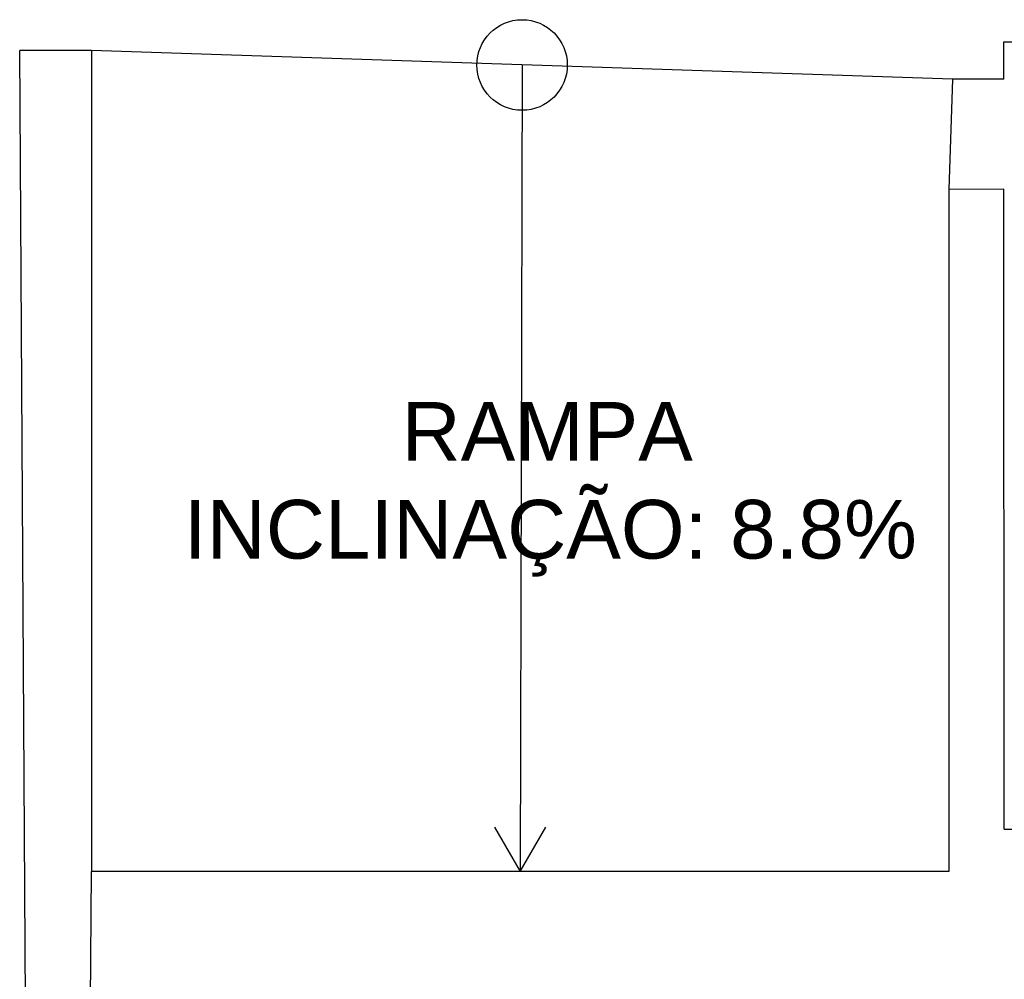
# Model space of a CAD drawing. Header units: inches. Extents: x 340 to 434, y 139 to 254.
# Tile 69 of 256: x 365.98 to 368.67, y 171 to 173.61. Entities that reach past the tile are written whole.
import ezdxf

# ---------------------------------------------------------------- set-up
doc = ezdxf.new("R2010")
doc.units = ezdxf.units.IN
doc.header["$MEASUREMENT"] = 0
for name, color, linetype in [('TJ-PAREDE', 5, 'Continuous'), ('TJ-PAREDEMURO', 3, 'Continuous'), ('TJ-PISO', 1, 'Continuous'), ('TJ-TEXTO01 1PARA100', 1, 'Continuous')]:
    doc.layers.add(name, color=color, linetype=linetype)
doc.styles.add('ARIAL', font='arial.ttf')

msp = doc.modelspace()

# ---------------------------------------------------------------- linework, layer by layer
at = {"layer": 'TJ-PAREDE'}
for p, q in [((368.6676, 173.5535), (369.5061, 173.5532)), ((368.6677, 173.4509), (368.6676, 173.5535)), ((368.5277, 173.4509), (368.5177, 173.1509)), ((368.6677, 173.4509), (368.5277, 173.4509)), ((368.6679, 173.151), (368.5177, 173.1509)), ((368.6691, 171.4065), (368.6679, 173.151)), ((368.6691, 171.4065), (368.8191, 171.4066))]:
    msp.add_line(p, q, dxfattribs=at)
at = {"layer": 'TJ-PAREDEMURO'}
for p, q in [((366.1278, 150.0197), (365.9828, 173.5291)), ((366.179, 173.5291), (365.9828, 173.5291)), ((366.179, 173.5291), (366.179, 171.2909)), ((366.1607, 169.0109), (366.179, 171.2909))]:
    msp.add_line(p, q, dxfattribs=at)
at = {"layer": 'TJ-PISO'}
for p, q in [((368.5277, 173.4509), (366.179, 173.5291)), ((367.3534, 173.49), (367.3484, 171.2909)), ((368.5177, 173.1509), (368.5177, 171.2909)), ((367.3488, 171.2909), (367.279, 171.4113)), ((367.3484, 171.2909), (367.4182, 171.4113)), ((368.5177, 171.2909), (366.179, 171.2909))]:
    msp.add_line(p, q, dxfattribs=at)
msp.add_circle((367.3534, 173.49), 0.1235, dxfattribs=at)

# ---------------------------------------------------------------- texts
at = {"layer": 'TJ-TEXTO01 1PARA100', "insert": (366.3617, 172.5708), "char_height": 0.16, "width": 2.103493, "attachment_point": 1, "style": 'ARIAL'}
msp.add_mtext('{\\W5.33754;  }RAMPA\\P{\\W1.112698; }INCLINAÇÃO: 8.8%', dxfattribs=at)

doc.saveas('drawing.dxf')
